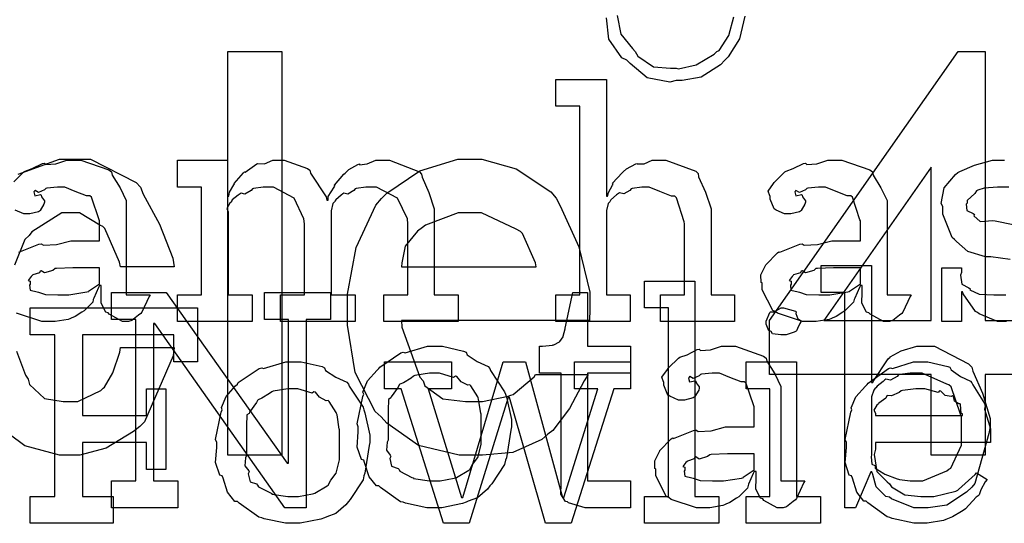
# Model space of a CAD drawing. Extents: x 0 to 8.5, y 0 to 11.
# Tile 38 of 256: x 1.462 to 1.97, y 2.786 to 3.046. Entities that reach past the tile are written whole.
import ezdxf

# ---------------------------------------------------------------- set-up
doc = ezdxf.new("R2010")
doc.units = 0
doc.layers.get('0').update_dxf_attribs({"linetype": 'CONTINUOUS'})

msp = doc.modelspace()

# ---------------------------------------------------------------- linework, layer by layer
at = {"color": 0}
for points in [[(1.83589, 3.04775), (1.83311, 3.03608), (1.82726, 3.02686), (1.82553, 3.02507), (1.82324, 3.02274), (1.81321, 3.01633), (1.80354, 3.01465), (1.80035, 3.01465), (1.79715, 3.01372), (1.78549, 3.0159), (1.77669, 3.02333), (1.77496, 3.02507), (1.77229, 3.02621), (1.76574, 3.03586), (1.76454, 3.04699)], [(1.77001, 3.04818), (1.77192, 3.03851), (1.77783, 3.03108), (1.77929, 3.02962), (1.78065, 3.02718), (1.78879, 3.0216), (1.79742, 3.02094), (1.80035, 3.02094), (1.80165, 3.02067), (1.81065, 3.02268), (1.81993, 3.02821), (1.8214, 3.02962), (1.82264, 3.03006), (1.82764, 3.03771), (1.83008, 3.04747)], [(1.45882, 2.96235), (1.46397, 2.96739), (1.46463, 2.96783), (1.46463, 2.96778), (1.46832, 2.96912), (1.47364, 2.97174), (1.47461, 2.97194), (1.47532, 2.97119), (1.48053, 2.97157), (1.48617, 2.97347), (1.48807, 2.97347), (1.49333, 2.97347), (1.50782, 2.96843), (1.50911, 2.96739), (1.50956, 2.96576), (1.51357, 2.95925), (1.51671, 2.95269), (1.51671, 2.95047), (1.51671, 2.90403), (1.52908, 2.90403), (1.52865, 2.9031), (1.52479, 2.89497), (1.52431, 2.89426), (1.52311, 2.89344), (1.51969, 2.89068), (1.5179, 2.89014), (1.51736, 2.89014), (1.51486, 2.89014), (1.50792, 2.89393), (1.50737, 2.89469), (1.50618, 2.89507), (1.50375, 2.89968), (1.5039, 2.90539), (1.5039, 2.90728), (1.5039, 2.90881), (1.50304, 2.90881), (1.5025, 2.90782), (1.50011, 2.90224), (1.49978, 2.90164), (1.49946, 2.90018), (1.4955, 2.89621), (1.49501, 2.89578), (1.49387, 2.89507), (1.49046, 2.89285), (1.48833, 2.89193), (1.48763, 2.89165), (1.48676, 2.89128), (1.48008, 2.89014), (1.47786, 2.89014), (1.47786, 2.89014), (1.47314, 2.89014), (1.46012, 2.89447)], [(1.46094, 2.96619), (1.48242, 2.97401), (1.48964, 2.97401), (1.49826, 2.97401), (1.52186, 2.96192), (1.52414, 2.95947), (1.52556, 2.956), (1.53396, 2.94043), (1.54085, 2.9229), (1.5415, 2.91846), (1.51372, 2.91846), (1.51329, 2.92079), (1.50569, 2.93815), (1.50461, 2.93929), (1.50315, 2.93989), (1.49268, 2.94624), (1.48921, 2.94624), (1.48356, 2.94624), (1.46804, 2.93647), (1.46664, 2.93451), (1.46451, 2.93246), (1.45921, 2.91932)], [(1.97265, 2.92225), (1.96268, 2.92356), (1.95996, 2.92356), (1.95085, 2.92638), (1.94504, 2.93143), (1.94401, 2.93246), (1.94276, 2.93349), (1.93793, 2.94558), (1.93793, 2.9496), (1.93707, 2.95117), (1.93858, 2.95915), (1.94444, 2.96615), (1.94575, 2.96718), (1.94667, 2.96761), (1.95426, 2.97097), (1.96349, 2.97347), (1.96658, 2.97347), (1.96983, 2.97347)], [(1.46143, 2.92594), (1.47163, 2.93007), (1.47287, 2.93028), (1.47401, 2.92953), (1.48085, 2.9299), (1.48817, 2.93181), (1.49067, 2.93181), (1.50304, 2.93181), (1.50304, 2.94222), (1.50271, 2.94276), (1.49886, 2.95432), (1.49804, 2.95503), (1.49621, 2.95503), (1.4904, 2.95731), (1.48503, 2.95958), (1.48329, 2.95958), (1.48128, 2.95958), (1.47586, 2.95904), (1.47526, 2.95893), (1.47461, 2.95817), (1.47146, 2.95676), (1.46972, 2.95779), (1.4694, 2.95763), (1.4694, 2.95742), (1.46913, 2.95708), (1.46967, 2.95514), (1.47254, 2.95568), (1.47287, 2.95546), (1.47304, 2.95454), (1.47461, 2.95247), (1.47461, 2.95176), (1.47433, 2.95079), (1.47244, 2.94754), (1.472, 2.94721), (1.47157, 2.94683), (1.46701, 2.94569), (1.4655, 2.94569), (1.46386, 2.94569), (1.45942, 2.94769)], [(1.9719, 2.95958), (1.96853, 2.95958), (1.96619, 2.95958), (1.95931, 2.9591), (1.95606, 2.95796), (1.95529, 2.95763), (1.95449, 2.95632), (1.95053, 2.95258), (1.95053, 2.95133), (1.95003, 2.95068), (1.95025, 2.94743), (1.95356, 2.9459), (1.95421, 2.94547), (1.954, 2.94482), (1.95719, 2.94174), (1.96371, 2.94239), (1.96485, 2.94222), (1.97418, 2.94026)], [(1.97086, 2.89014), (1.96963, 2.89014), (1.96963, 2.89014), (1.96615, 2.89014), (1.95671, 2.89415), (1.95574, 2.89492), (1.95475, 2.89535), (1.94846, 2.90457), (1.94814, 2.90554), (1.94749, 2.90554), (1.94749, 2.89014), (1.9375, 2.89014), (1.9375, 2.91792), (1.94749, 2.91792), (1.94749, 2.91553), (1.94706, 2.91417), (1.94781, 2.9094), (1.95128, 2.90761), (1.95204, 2.90707), (1.95193, 2.90662), (1.95665, 2.9044), (1.96425, 2.90403), (1.96679, 2.90403), (1.97049, 2.90403)], [(1.46012, 2.87483), (1.46485, 2.86247), (1.46619, 2.86051), (1.46685, 2.85769), (1.47461, 2.85047), (1.48421, 2.84901), (1.48747, 2.84901), (1.49181, 2.84901), (1.50364, 2.85465), (1.50483, 2.85574), (1.50553, 2.85633), (1.50987, 2.86367), (1.5134, 2.87446), (1.51372, 2.87679), (1.51372, 2.87679), (1.5415, 2.87679), (1.5409, 2.87244), (1.5261, 2.83849), (1.52371, 2.83599), (1.52046, 2.8335), (1.5064, 2.82482), (1.49283, 2.82124), (1.48833, 2.82124), (1.48236, 2.82124), (1.46446, 2.82611), (1.44889, 2.83751)]]:
    msp.add_lwpolyline(points, dxfattribs=at)
for points in [[(1.56922, 2.82124), (1.56922, 3.02957), (1.597, 3.02957), (1.597, 2.82124), (1.56922, 2.82124)], [(1.93192, 2.82124), (1.93192, 2.8629), (1.84858, 2.8629), (1.84858, 2.89068), (1.94581, 3.02957), (1.95969, 3.02957), (1.95969, 2.89068), (1.98747, 2.89068), (1.98747, 2.8629), (1.95969, 2.8629), (1.95969, 2.82124), (1.93192, 2.82124)], [(1.73833, 2.90403), (1.75071, 2.90403), (1.75071, 3.00125), (1.73833, 3.00125), (1.73833, 3.01514), (1.76438, 3.01514), (1.76438, 2.95481), (1.76503, 2.95481), (1.76503, 2.95481), (1.76551, 2.95676), (1.76753, 2.96056), (1.76785, 2.9611), (1.76758, 2.96158), (1.77251, 2.96696), (1.77306, 2.96739), (1.77306, 2.96739), (1.77474, 2.96892), (1.77951, 2.97151), (1.78022, 2.97174), (1.78028, 2.97151), (1.78381, 2.97151), (1.78808, 2.97347), (1.78956, 2.97347), (1.79508, 2.97347), (1.81054, 2.96772), (1.81168, 2.96653), (1.81196, 2.96479), (1.81549, 2.95692), (1.81842, 2.94835), (1.81842, 2.94547), (1.81842, 2.90403), (1.83057, 2.90403), (1.83057, 2.89014), (1.79237, 2.89014), (1.79237, 2.90403), (1.80474, 2.90403), (1.80474, 2.94069), (1.80447, 2.94157), (1.80057, 2.95404), (1.79975, 2.95481), (1.79796, 2.95486), (1.79204, 2.95725), (1.7864, 2.95958), (1.78456, 2.95958), (1.78271, 2.95958), (1.77778, 2.95888), (1.77718, 2.95871), (1.77653, 2.95785), (1.77339, 2.95617), (1.77115, 2.9566), (1.77067, 2.95632), (1.76969, 2.95551), (1.76676, 2.95307), (1.76628, 2.95226), (1.76611, 2.95199), (1.76531, 2.95107), (1.76438, 2.94754), (1.76438, 2.94635), (1.76438, 2.90403), (1.77675, 2.90403), (1.77675, 2.89014), (1.73833, 2.89014), (1.73833, 2.90403)], [(1.54324, 2.90403), (1.55561, 2.90403), (1.55561, 2.95958), (1.54324, 2.95958), (1.54324, 2.97347), (1.56907, 2.97347), (1.56907, 2.95481), (1.56972, 2.95481), (1.56972, 2.95481), (1.56999, 2.95692), (1.57221, 2.96078), (1.57254, 2.96132), (1.57249, 2.96137), (1.57721, 2.96696), (1.57775, 2.96739), (1.57813, 2.96724), (1.58404, 2.97151), (1.58469, 2.97174), (1.58469, 2.97168), (1.588, 2.97151), (1.59233, 2.97347), (1.59381, 2.97347), (1.59819, 2.97347), (1.61029, 2.96912), (1.61139, 2.96826), (1.61188, 2.96674), (1.61985, 2.95458), (1.62028, 2.95285), (1.62093, 2.95285), (1.62093, 2.95464), (1.62403, 2.95947), (1.6244, 2.96001), (1.62424, 2.96061), (1.62907, 2.96625), (1.62961, 2.96674), (1.62961, 2.96674), (1.63162, 2.96858), (1.63629, 2.97125), (1.63699, 2.97151), (1.63715, 2.97114), (1.641, 2.97151), (1.64546, 2.97347), (1.64697, 2.97347), (1.6525, 2.97347), (1.66803, 2.9675), (1.66911, 2.96631), (1.66943, 2.96463), (1.67285, 2.95682), (1.67562, 2.94835), (1.67562, 2.94547), (1.67562, 2.90403), (1.68799, 2.90403), (1.68799, 2.89014), (1.64958, 2.89014), (1.64958, 2.90403), (1.66194, 2.90403), (1.66194, 2.94069), (1.66178, 2.94314), (1.65674, 2.95378), (1.64583, 2.95958), (1.64219, 2.95958), (1.64035, 2.95958), (1.63542, 2.95888), (1.63482, 2.95871), (1.63422, 2.95785), (1.63113, 2.956), (1.62896, 2.95637), (1.62853, 2.95611), (1.62761, 2.95535), (1.62483, 2.95301), (1.62435, 2.95226), (1.62418, 2.95199), (1.62338, 2.95107), (1.62244, 2.94738), (1.62244, 2.94613), (1.62244, 2.90403), (1.63482, 2.90403), (1.63482, 2.89014), (1.5964, 2.89014), (1.5964, 2.90403), (1.60878, 2.90403), (1.60878, 2.94069), (1.6084, 2.94314), (1.60331, 2.95378), (1.59272, 2.95958), (1.58925, 2.95958), (1.5874, 2.95958), (1.58242, 2.95888), (1.58187, 2.95871), (1.58111, 2.95785), (1.57785, 2.956), (1.57596, 2.95637), (1.57557, 2.95611), (1.57449, 2.95535), (1.5714, 2.95301), (1.57113, 2.95221), (1.57101, 2.95199), (1.57026, 2.95133), (1.56868, 2.94857), (1.56928, 2.94678), (1.56928, 2.94613), (1.56928, 2.90403), (1.58165, 2.90403), (1.58165, 2.89014), (1.54324, 2.89014), (1.54324, 2.90403)], [(1.72792, 2.8629), (1.75504, 2.8629), (1.75299, 2.85965), (1.74533, 2.84532), (1.73671, 2.83393), (1.73421, 2.83208), (1.73118, 2.82937), (1.7161, 2.8226), (1.70053, 2.82124), (1.69536, 2.82124), (1.68842, 2.82124), (1.66758, 2.82617), (1.65115, 2.83772), (1.64828, 2.84099), (1.64507, 2.84381), (1.63476, 2.86393), (1.63092, 2.88824), (1.63092, 2.89632), (1.63092, 2.90435), (1.63531, 2.92839), (1.64556, 2.95025), (1.64849, 2.95361), (1.6511, 2.95643), (1.66824, 2.96799), (1.68778, 2.97401), (1.69428, 2.97401), (1.70014, 2.97401), (1.71789, 2.96897), (1.73568, 2.95719), (1.73856, 2.95383), (1.74056, 2.94988), (1.75022, 2.92882), (1.75592, 2.90528), (1.75592, 2.8974), (1.75592, 2.89572), (1.75569, 2.89144), (1.75569, 2.89068), (1.65869, 2.89068), (1.65886, 2.88732), (1.66824, 2.86149), (1.66997, 2.85965), (1.67074, 2.85699), (1.68013, 2.85038), (1.69168, 2.84901), (1.69558, 2.84901), (1.70047, 2.84901), (1.71376, 2.85172), (1.71511, 2.85226), (1.71636, 2.8526), (1.72711, 2.86171), (1.72792, 2.8629)], [(1.87033, 2.89014), (1.86561, 2.89014), (1.8526, 2.89447), (1.85146, 2.89535), (1.85021, 2.89583), (1.84472, 2.90657), (1.84472, 2.9101), (1.84418, 2.91037), (1.84412, 2.91428), (1.84636, 2.91878), (1.84668, 2.91943), (1.84657, 2.91954), (1.85265, 2.92572), (1.8534, 2.92617), (1.85389, 2.92594), (1.8641, 2.93007), (1.86535, 2.93028), (1.86649, 2.92953), (1.87332, 2.9299), (1.88064, 2.93181), (1.88314, 2.93181), (1.89551, 2.93181), (1.89551, 2.94222), (1.89518, 2.94276), (1.89133, 2.95432), (1.89051, 2.95503), (1.88867, 2.95503), (1.88286, 2.95731), (1.8775, 2.95958), (1.87576, 2.95958), (1.87375, 2.95958), (1.86833, 2.95904), (1.86774, 2.95893), (1.86708, 2.95817), (1.86393, 2.95676), (1.86219, 2.95779), (1.86187, 2.95763), (1.86187, 2.95742), (1.8616, 2.95708), (1.86214, 2.95514), (1.86501, 2.95568), (1.86535, 2.95546), (1.8655, 2.95454), (1.86708, 2.95247), (1.86708, 2.95176), (1.86681, 2.95079), (1.8649, 2.94754), (1.86447, 2.94721), (1.86404, 2.94683), (1.85949, 2.94569), (1.85796, 2.94569), (1.85633, 2.94569), (1.85189, 2.94769), (1.85146, 2.94808), (1.85092, 2.94829), (1.84885, 2.95335), (1.84885, 2.95503), (1.84868, 2.95503), (1.84782, 2.95747), (1.85064, 2.96143), (1.85101, 2.96197), (1.85129, 2.96235), (1.85644, 2.96739), (1.8571, 2.96783), (1.8571, 2.96778), (1.86079, 2.96912), (1.8661, 2.97174), (1.86708, 2.97194), (1.86778, 2.97119), (1.87299, 2.97157), (1.87864, 2.97347), (1.88053, 2.97347), (1.88579, 2.97347), (1.90028, 2.96843), (1.90158, 2.96739), (1.90201, 2.96576), (1.90603, 2.95925), (1.90918, 2.95269), (1.90918, 2.95047), (1.90918, 2.90403), (1.92156, 2.90403), (1.92111, 2.9031), (1.91726, 2.89497), (1.91678, 2.89426), (1.91558, 2.89344), (1.91217, 2.89068), (1.91037, 2.89014), (1.90983, 2.89014), (1.90733, 2.89014), (1.90039, 2.89393), (1.89985, 2.89469), (1.89865, 2.89507), (1.89621, 2.89968), (1.89638, 2.90539), (1.89638, 2.90728), (1.89638, 2.90881), (1.89551, 2.90881), (1.89497, 2.90782), (1.89258, 2.90224), (1.89225, 2.90164), (1.89193, 2.90018), (1.88797, 2.89621), (1.88747, 2.89578), (1.88633, 2.89507), (1.88292, 2.89285), (1.88081, 2.89193), (1.8801, 2.89165), (1.87924, 2.89128), (1.87256, 2.89014), (1.87033, 2.89014)], [(1.93192, 2.89068), (1.93192, 2.96989), (1.87657, 2.89068), (1.93192, 2.89068)], [(1.65869, 2.91846), (1.72814, 2.91846), (1.72792, 2.92051), (1.72119, 2.93571), (1.72011, 2.93668), (1.71793, 2.93793), (1.70003, 2.94624), (1.69407, 2.94624), (1.68793, 2.94624), (1.67117, 2.93994), (1.66954, 2.93864), (1.66699, 2.93685), (1.66054, 2.92904), (1.65886, 2.92057), (1.65869, 2.91846)], [(1.48372, 2.90403), (1.48714, 2.90403), (1.49642, 2.90549), (1.4974, 2.90576), (1.49735, 2.90593), (1.50304, 2.90972), (1.50304, 2.91097), (1.50304, 2.91792), (1.49219, 2.91792), (1.48915, 2.91792), (1.48085, 2.91758), (1.48004, 2.91749), (1.47894, 2.91661), (1.47467, 2.91525), (1.47287, 2.91635), (1.47244, 2.91618), (1.47206, 2.91536), (1.46853, 2.91422), (1.46832, 2.91401), (1.46772, 2.91342), (1.46615, 2.91135), (1.46724, 2.91108), (1.46724, 2.91097), (1.46724, 2.90944), (1.46685, 2.90901), (1.46713, 2.90642), (1.47081, 2.9056), (1.47157, 2.90533), (1.47157, 2.90533), (1.47504, 2.90419), (1.48156, 2.90403), (1.48372, 2.90403)], [(1.87619, 2.90403), (1.87961, 2.90403), (1.88889, 2.90549), (1.88986, 2.90576), (1.88981, 2.90593), (1.89551, 2.90972), (1.89551, 2.91097), (1.89551, 2.91792), (1.88465, 2.91792), (1.88163, 2.91792), (1.87332, 2.91758), (1.8725, 2.91749), (1.87142, 2.91661), (1.86714, 2.91525), (1.86535, 2.91635), (1.8649, 2.91618), (1.86453, 2.91536), (1.861, 2.91422), (1.86079, 2.91401), (1.86019, 2.91342), (1.85861, 2.91135), (1.85969, 2.91108), (1.85969, 2.91097), (1.85969, 2.90944), (1.85932, 2.90901), (1.8596, 2.90642), (1.86328, 2.9056), (1.86404, 2.90533), (1.86404, 2.90533), (1.86751, 2.90419), (1.87403, 2.90403), (1.87619, 2.90403)], [(1.92719, 2.79411), (1.92301, 2.79411), (1.91151, 2.79867), (1.91049, 2.79953), (1.90853, 2.79997), (1.90354, 2.80485), (1.90181, 2.81131), (1.90136, 2.81256), (1.90072, 2.81256), (1.8929, 2.79411), (1.88747, 2.79411), (1.88747, 2.90522), (1.87511, 2.90522), (1.87511, 2.91911), (1.90115, 2.91911), (1.90115, 2.85878), (1.90181, 2.85878), (1.90201, 2.85932), (1.90967, 2.87093), (1.91069, 2.87181), (1.91075, 2.87207), (1.91644, 2.875), (1.92449, 2.87744), (1.92719, 2.87744), (1.9336, 2.87744), (1.95117, 2.86843), (1.95281, 2.8666), (1.95335, 2.86458), (1.95839, 2.85319), (1.96235, 2.84017), (1.96235, 2.83578), (1.96164, 2.83242), (1.95437, 2.80658), (1.95281, 2.80474), (1.95014, 2.80208), (1.94006, 2.79546), (1.93039, 2.79411), (1.92719, 2.79411)], [(1.78401, 2.79997), (1.79639, 2.79997), (1.79639, 2.89719), (1.78401, 2.89719), (1.78401, 2.91108), (1.81006, 2.91108), (1.81006, 2.79997), (1.82243, 2.79997), (1.82243, 2.78608), (1.78401, 2.78608), (1.78401, 2.79997)], [(1.50911, 2.808), (1.52171, 2.808), (1.52171, 2.89133), (1.50911, 2.89133), (1.50911, 2.90522), (1.53733, 2.90522), (1.59983, 2.81711), (1.60047, 2.81711), (1.60047, 2.89133), (1.58811, 2.89133), (1.58811, 2.90522), (1.62218, 2.90522), (1.62218, 2.89133), (1.6096, 2.89133), (1.6096, 2.79411), (1.59853, 2.79411), (1.53147, 2.88917), (1.53082, 2.88917), (1.53082, 2.808), (1.5434, 2.808), (1.5434, 2.79411), (1.50911, 2.79411), (1.50911, 2.808)], [(1.75646, 2.79411), (1.75342, 2.79411), (1.74485, 2.79665), (1.74431, 2.79715), (1.74328, 2.79742), (1.74089, 2.80111), (1.74104, 2.80632), (1.74104, 2.808), (1.74104, 2.86356), (1.72999, 2.86356), (1.72999, 2.87744), (1.7315, 2.87744), (1.7315, 2.87744), (1.7366, 2.87799), (1.73693, 2.8781), (1.73725, 2.87815), (1.74018, 2.87967), (1.7404, 2.87983), (1.7404, 2.87983), (1.74203, 2.88238), (1.74214, 2.88265), (1.74214, 2.88265), (1.74311, 2.88639), (1.74322, 2.88678), (1.74713, 2.90522), (1.75472, 2.90522), (1.75472, 2.87744), (1.77686, 2.87744), (1.77686, 2.86356), (1.75472, 2.86356), (1.75472, 2.808), (1.77686, 2.808), (1.77686, 2.79411), (1.77587, 2.79411), (1.77365, 2.79411), (1.77294, 2.79411), (1.77171, 2.79411), (1.76888, 2.79411), (1.76796, 2.79411), (1.76654, 2.79411), (1.76335, 2.79411), (1.76232, 2.79411), (1.76085, 2.79411), (1.75754, 2.79411), (1.75646, 2.79411)], [(1.46729, 2.79997), (1.47988, 2.79997), (1.47988, 2.88331), (1.46729, 2.88331), (1.46729, 2.89719), (1.55344, 2.89719), (1.55344, 2.86942), (1.54129, 2.86942), (1.54129, 2.88331), (1.49419, 2.88331), (1.49419, 2.84164), (1.52718, 2.84164), (1.52718, 2.85553), (1.53717, 2.85553), (1.53717, 2.81386), (1.52718, 2.81386), (1.52718, 2.82775), (1.49419, 2.82775), (1.49419, 2.79997), (1.51004, 2.79997), (1.51004, 2.78608), (1.46729, 2.78608), (1.46729, 2.79997)], [(1.85574, 2.88331), (1.85433, 2.88331), (1.85015, 2.88379), (1.84933, 2.88499), (1.84901, 2.88525), (1.84825, 2.88542), (1.84685, 2.88889), (1.84685, 2.89003), (1.84685, 2.89046), (1.84685, 2.89046), (1.84864, 2.89492), (1.84901, 2.89524), (1.84901, 2.89524), (1.85097, 2.89524), (1.85454, 2.89719), (1.85574, 2.89719), (1.85574, 2.89719), (1.86187, 2.89556), (1.86225, 2.89524), (1.86214, 2.89438), (1.86322, 2.89154), (1.86464, 2.89074), (1.86464, 2.89046), (1.86464, 2.89003), (1.8641, 2.88926), (1.8629, 2.88661), (1.86247, 2.88547), (1.86225, 2.88525), (1.86133, 2.88476), (1.8571, 2.88331), (1.85574, 2.88331)], [(1.67594, 2.79411), (1.67188, 2.79411), (1.66086, 2.7965), (1.65967, 2.79693), (1.65815, 2.79719), (1.64794, 2.80453), (1.64708, 2.80539), (1.64578, 2.80539), (1.64204, 2.81011), (1.63971, 2.81739), (1.63926, 2.81862), (1.63803, 2.81901), (1.63579, 2.82542), (1.63644, 2.83322), (1.63644, 2.83578), (1.63579, 2.83735), (1.63878, 2.85146), (1.63926, 2.85271), (1.63883, 2.85379), (1.64128, 2.85954), (1.64621, 2.86507), (1.64708, 2.86594), (1.64757, 2.86669), (1.65842, 2.87397), (1.65967, 2.8744), (1.66064, 2.87403), (1.6721, 2.87744), (1.67594, 2.87744), (1.67996, 2.87744), (1.69075, 2.87494), (1.692, 2.8744), (1.6926, 2.87304), (1.69781, 2.86951), (1.7035, 2.86692), (1.70437, 2.86594), (1.70469, 2.86486), (1.71192, 2.854), (1.7124, 2.85271), (1.71289, 2.85118), (1.71544, 2.83963), (1.71544, 2.83578), (1.71517, 2.83421), (1.71289, 2.81993), (1.7124, 2.81862), (1.71192, 2.81651), (1.70524, 2.80638), (1.70437, 2.80539), (1.70307, 2.80365), (1.69797, 2.79915), (1.69319, 2.79747), (1.692, 2.79693), (1.69011, 2.79622), (1.67947, 2.79411), (1.67594, 2.79411)], [(1.81554, 2.79411), (1.81082, 2.79411), (1.79779, 2.79844), (1.79665, 2.79932), (1.79542, 2.79981), (1.78993, 2.81054), (1.78993, 2.81407), (1.78939, 2.81435), (1.78933, 2.81825), (1.79156, 2.82275), (1.79189, 2.8234), (1.79178, 2.82351), (1.79785, 2.82969), (1.79861, 2.83014), (1.7991, 2.82992), (1.80931, 2.83404), (1.81054, 2.83425), (1.81168, 2.8335), (1.81853, 2.83388), (1.82585, 2.83578), (1.82835, 2.83578), (1.84071, 2.83578), (1.84071, 2.84619), (1.84039, 2.84674), (1.83653, 2.85829), (1.83572, 2.859), (1.83388, 2.859), (1.82807, 2.86128), (1.82269, 2.86356), (1.82096, 2.86356), (1.81896, 2.86356), (1.81353, 2.86301), (1.81293, 2.8629), (1.81228, 2.86214), (1.80914, 2.86074), (1.8074, 2.86176), (1.80707, 2.8616), (1.80707, 2.86139), (1.80681, 2.86106), (1.80735, 2.8591), (1.81022, 2.85965), (1.81054, 2.85943), (1.81071, 2.85851), (1.81228, 2.85644), (1.81228, 2.85574), (1.81201, 2.85476), (1.81011, 2.85151), (1.80968, 2.85118), (1.80925, 2.85081), (1.80469, 2.84967), (1.80317, 2.84967), (1.80154, 2.84967), (1.7971, 2.85167), (1.79665, 2.85206), (1.79611, 2.85226), (1.79406, 2.85732), (1.79406, 2.859), (1.79389, 2.859), (1.79303, 2.86143), (1.79585, 2.8654), (1.79622, 2.86594), (1.7965, 2.86632), (1.80165, 2.87136), (1.80231, 2.87181), (1.80231, 2.87175), (1.80599, 2.8731), (1.81131, 2.87571), (1.81228, 2.87592), (1.81299, 2.87517), (1.81819, 2.87554), (1.82383, 2.87744), (1.82574, 2.87744), (1.831, 2.87744), (1.84549, 2.8724), (1.84679, 2.87136), (1.84722, 2.86974), (1.85124, 2.86322), (1.85439, 2.85667), (1.85439, 2.85444), (1.85439, 2.808), (1.86675, 2.808), (1.86632, 2.80707), (1.86247, 2.79893), (1.86199, 2.79824), (1.86079, 2.79742), (1.85736, 2.79465), (1.85558, 2.79411), (1.85504, 2.79411), (1.85254, 2.79411), (1.8456, 2.7979), (1.84506, 2.79867), (1.84386, 2.79904), (1.84142, 2.80365), (1.84158, 2.80935), (1.84158, 2.81125), (1.84158, 2.81278), (1.84071, 2.81278), (1.84017, 2.81179), (1.83778, 2.80621), (1.83746, 2.80561), (1.83712, 2.80414), (1.83317, 2.80018), (1.83268, 2.79975), (1.83154, 2.79904), (1.82813, 2.79682), (1.82601, 2.7959), (1.82531, 2.79563), (1.82443, 2.79525), (1.81776, 2.79411), (1.81554, 2.79411)], [(1.60292, 2.78608), (1.59885, 2.78608), (1.58783, 2.78847), (1.58664, 2.7889), (1.58512, 2.78917), (1.57493, 2.7965), (1.57406, 2.79736), (1.57275, 2.79736), (1.56901, 2.80208), (1.56668, 2.80935), (1.56625, 2.8106), (1.565, 2.81099), (1.56278, 2.81739), (1.56342, 2.82519), (1.56342, 2.82775), (1.56278, 2.82932), (1.56575, 2.84343), (1.56625, 2.84467), (1.56581, 2.84576), (1.56825, 2.85151), (1.57319, 2.85704), (1.57406, 2.85792), (1.57454, 2.85867), (1.58539, 2.86594), (1.58664, 2.86637), (1.58762, 2.866), (1.59907, 2.86942), (1.60292, 2.86942), (1.60693, 2.86942), (1.61774, 2.86692), (1.61897, 2.86637), (1.61957, 2.86501), (1.62478, 2.86149), (1.63049, 2.85889), (1.63135, 2.85792), (1.63167, 2.85682), (1.63889, 2.84597), (1.63938, 2.84467), (1.63986, 2.84315), (1.64242, 2.8316), (1.64242, 2.82775), (1.64214, 2.82617), (1.63986, 2.8119), (1.63938, 2.8106), (1.63889, 2.80849), (1.63222, 2.79833), (1.63135, 2.79736), (1.63004, 2.79563), (1.62494, 2.79113), (1.62017, 2.78944), (1.61897, 2.7889), (1.61708, 2.78819), (1.60644, 2.78608), (1.60292, 2.78608)], [(1.65864, 2.85553), (1.64996, 2.85553), (1.64996, 2.86942), (1.68446, 2.86942), (1.68446, 2.85553), (1.67253, 2.85553), (1.68967, 2.79932), (1.69032, 2.79932), (1.71115, 2.86942), (1.72265, 2.86942), (1.74175, 2.79932), (1.7424, 2.79932), (1.75999, 2.85553), (1.74804, 2.85553), (1.74804, 2.86942), (1.77692, 2.86942), (1.77692, 2.85553), (1.76824, 2.85553), (1.74631, 2.78608), (1.73307, 2.78608), (1.71442, 2.85097), (1.71376, 2.85097), (1.69358, 2.78608), (1.68033, 2.78608), (1.65864, 2.85553)], [(1.83643, 2.79997), (1.84879, 2.79997), (1.84879, 2.85553), (1.83643, 2.85553), (1.83643, 2.86942), (1.86247, 2.86942), (1.86247, 2.79997), (1.87483, 2.79997), (1.87483, 2.78608), (1.83643, 2.78608), (1.83643, 2.79997)], [(1.92708, 2.78608), (1.92296, 2.78608), (1.91178, 2.78863), (1.9106, 2.78911), (1.90918, 2.78939), (1.89925, 2.79671), (1.89844, 2.79758), (1.89725, 2.79753), (1.8935, 2.80214), (1.89128, 2.80935), (1.89085, 2.8106), (1.8896, 2.81099), (1.88758, 2.81749), (1.88824, 2.82519), (1.88824, 2.82775), (1.88758, 2.82932), (1.89057, 2.84343), (1.89106, 2.84467), (1.89063, 2.84571), (1.89307, 2.85135), (1.898, 2.85682), (1.89887, 2.85769), (1.89936, 2.85846), (1.90983, 2.86589), (1.91103, 2.86637), (1.912, 2.866), (1.92279, 2.86942), (1.92643, 2.86942), (1.93024, 2.86942), (1.94049, 2.86708), (1.94162, 2.8666), (1.94228, 2.86524), (1.9471, 2.86182), (1.95215, 2.85943), (1.9529, 2.85856), (1.9534, 2.85747), (1.95942, 2.84782), (1.95985, 2.84663), (1.95947, 2.84506), (1.96246, 2.83485), (1.96246, 2.83143), (1.96246, 2.82775), (1.90321, 2.82775), (1.90321, 2.82428), (1.9025, 2.82167), (1.90386, 2.81287), (1.90918, 2.80757), (1.91037, 2.80647), (1.9114, 2.80485), (1.9184, 2.80078), (1.92654, 2.79997), (1.92925, 2.79997), (1.93338, 2.79997), (1.94472, 2.80268), (1.94575, 2.80322), (1.94596, 2.80354), (1.95469, 2.81125), (1.95529, 2.81213), (1.96072, 2.80865), (1.95975, 2.80746), (1.95747, 2.80328), (1.9566, 2.80083), (1.95617, 2.80018), (1.95518, 2.79949), (1.94971, 2.79357), (1.949, 2.79303), (1.94749, 2.7921), (1.94293, 2.78939), (1.94032, 2.78836), (1.93946, 2.78803), (1.93826, 2.78754), (1.92985, 2.78608), (1.92708, 2.78608)], [(1.67594, 2.808), (1.6786, 2.808), (1.68582, 2.80931), (1.68658, 2.80951), (1.68713, 2.80968), (1.69347, 2.81342), (1.69396, 2.81386), (1.69396, 2.81386), (1.69532, 2.81635), (1.69808, 2.81999), (1.69829, 2.82058), (1.69829, 2.82058), (1.69982, 2.82693), (1.69982, 2.82904), (1.69982, 2.8425), (1.69965, 2.84272), (1.69851, 2.85015), (1.69829, 2.85075), (1.69808, 2.85135), (1.69444, 2.85704), (1.69396, 2.85747), (1.69288, 2.85736), (1.68946, 2.85915), (1.68733, 2.86182), (1.68658, 2.86203), (1.6856, 2.86128), (1.67833, 2.86356), (1.67594, 2.86356), (1.67318, 2.86356), (1.66564, 2.86231), (1.66488, 2.86203), (1.66374, 2.86106), (1.65978, 2.85861), (1.65787, 2.85792), (1.6575, 2.85747), (1.65696, 2.85639), (1.65338, 2.8514), (1.65315, 2.85075), (1.65207, 2.85004), (1.65186, 2.8444), (1.65186, 2.8425), (1.65186, 2.82904), (1.65126, 2.82796), (1.65104, 2.82379), (1.65294, 2.82124), (1.65315, 2.82058), (1.65272, 2.81956), (1.65365, 2.81549), (1.65701, 2.8144), (1.6575, 2.81386), (1.65793, 2.81293), (1.66411, 2.80979), (1.66488, 2.80951), (1.66493, 2.80914), (1.67318, 2.808), (1.67594, 2.808)], [(1.92307, 2.808), (1.92757, 2.808), (1.94, 2.8131), (1.94108, 2.81407), (1.94211, 2.81461), (1.9476, 2.82644), (1.9476, 2.83035), (1.9476, 2.84119), (1.947, 2.84244), (1.94217, 2.8565), (1.94108, 2.85747), (1.93994, 2.85786), (1.92725, 2.86356), (1.92307, 2.86356), (1.92106, 2.86356), (1.91569, 2.86285), (1.91504, 2.86268), (1.91439, 2.86176), (1.91103, 2.85997), (1.90858, 2.8604), (1.9081, 2.86008), (1.90713, 2.85926), (1.90414, 2.85682), (1.90332, 2.85607), (1.9031, 2.85574), (1.9024, 2.85487), (1.90115, 2.85129), (1.90115, 2.8501), (1.90115, 2.82146), (1.90099, 2.82032), (1.90132, 2.81668), (1.90278, 2.81597), (1.9031, 2.8156), (1.90306, 2.81461), (1.90756, 2.81179), (1.9081, 2.81147), (1.9081, 2.81147), (1.91439, 2.80903), (1.91504, 2.80886), (1.91553, 2.80865), (1.92117, 2.808), (1.92307, 2.808)], [(1.60292, 2.79997), (1.60558, 2.79997), (1.61279, 2.80126), (1.61356, 2.80149), (1.6141, 2.80165), (1.62044, 2.80539), (1.62093, 2.80583), (1.62093, 2.80583), (1.62229, 2.80832), (1.62506, 2.81196), (1.62528, 2.81256), (1.62528, 2.81256), (1.62679, 2.8189), (1.62679, 2.82101), (1.62679, 2.83447), (1.62662, 2.83469), (1.62549, 2.84212), (1.62528, 2.84272), (1.62506, 2.84332), (1.62142, 2.84901), (1.62093, 2.84944), (1.61985, 2.84933), (1.61643, 2.85113), (1.61431, 2.85379), (1.61356, 2.854), (1.61257, 2.85325), (1.60531, 2.85553), (1.60292, 2.85553), (1.60015, 2.85553), (1.59261, 2.85428), (1.59185, 2.854), (1.59071, 2.85303), (1.58675, 2.85058), (1.58485, 2.84987), (1.58447, 2.84944), (1.58393, 2.84836), (1.58035, 2.84338), (1.58014, 2.84272), (1.57904, 2.84201), (1.57883, 2.83637), (1.57883, 2.83447), (1.57883, 2.82101), (1.57824, 2.81993), (1.57801, 2.81575), (1.57992, 2.81321), (1.58014, 2.81256), (1.57969, 2.81153), (1.58063, 2.80746), (1.58399, 2.80638), (1.58447, 2.80583), (1.5849, 2.8049), (1.5911, 2.80176), (1.59185, 2.80149), (1.5919, 2.80111), (1.60015, 2.79997), (1.60292, 2.79997)], [(1.90321, 2.84164), (1.94814, 2.84164), (1.94814, 2.8425), (1.94737, 2.84278), (1.94706, 2.84733), (1.94683, 2.84771), (1.94613, 2.84765), (1.94396, 2.84918), (1.94336, 2.85157), (1.94293, 2.85183), (1.94222, 2.85146), (1.93907, 2.85211), (1.93685, 2.85433), (1.93619, 2.85444), (1.93549, 2.85357), (1.92865, 2.85553), (1.92643, 2.85553), (1.92393, 2.85553), (1.91715, 2.85465), (1.91644, 2.85444), (1.91536, 2.85357), (1.9114, 2.85178), (1.9095, 2.85211), (1.90907, 2.85183), (1.90853, 2.85069), (1.90494, 2.84814), (1.90474, 2.84771), (1.90397, 2.84711), (1.90229, 2.84446), (1.90321, 2.84299), (1.90321, 2.8425), (1.90321, 2.84164)], [(1.8214, 2.808), (1.82482, 2.808), (1.8341, 2.80946), (1.83507, 2.80974), (1.83501, 2.8099), (1.84071, 2.81369), (1.84071, 2.81494), (1.84071, 2.82189), (1.82986, 2.82189), (1.82682, 2.82189), (1.81853, 2.82156), (1.81771, 2.82146), (1.81662, 2.82058), (1.81233, 2.81922), (1.81054, 2.82032), (1.81011, 2.82015), (1.80974, 2.81933), (1.80621, 2.81819), (1.80599, 2.81799), (1.80539, 2.81739), (1.80382, 2.81532), (1.8049, 2.81506), (1.8049, 2.81494), (1.8049, 2.81342), (1.80453, 2.81299), (1.80479, 2.81039), (1.80849, 2.80957), (1.80925, 2.80931), (1.80925, 2.80931), (1.81272, 2.80817), (1.81922, 2.808), (1.8214, 2.808)]]:
    msp.add_lwpolyline(points, close=True, dxfattribs=at)

doc.saveas('drawing.dxf')
